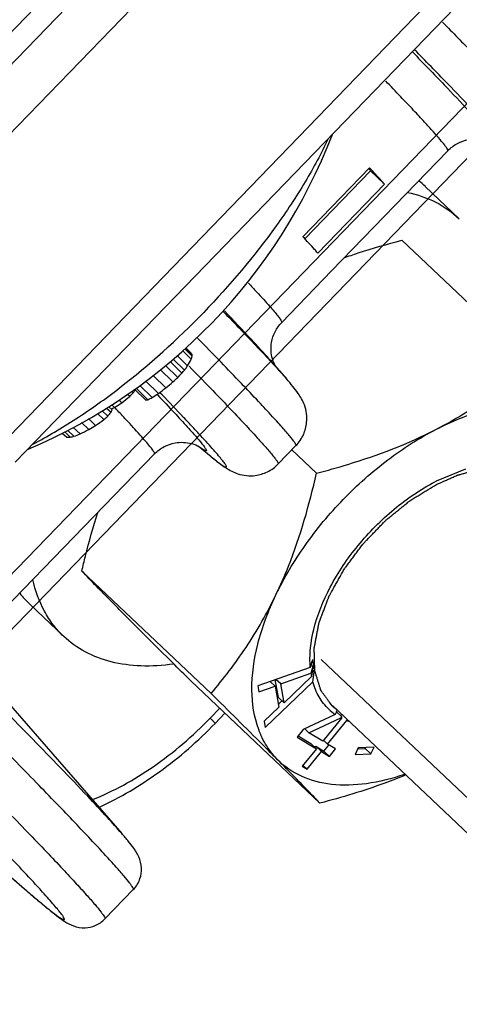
# Model space of a CAD drawing. Header units: millimetres. Extents: x 17 to 597, y 16 to 406.
# Tile 25 of 65: x 121 to 130, y 85 to 105. Entities that reach past the tile are written whole.
import ezdxf

# ---------------------------------------------------------------- set-up
doc = ezdxf.new("R2010")
doc.units = ezdxf.units.MM
doc.header["$LTSCALE"] = 32.67
doc.layers.get('0').update_dxf_attribs({"linetype": 'CONTINUOUS'})
for name, color, linetype in [('AXES', 7, 'CONTINUOUS'), ('ROUNDS', 7, 'CONTINUOUS'), ('SURFS', 7, 'CONTINUOUS')]:
    doc.layers.add(name, color=color, linetype=linetype)

msp = doc.modelspace()

# ---------------------------------------------------------------- linework, layer by layer
at = {"color": 7, "linetype": 'Continuous'}
for p, q in [((130.177889, 102.553177), (127.751442, 100.044806)), ((128.54618, 102.195105), (127.155886, 100.757666)), ((127.197589, 100.717331), (128.567559, 102.133758)), ((128.527513, 102.178336), (128.530223, 102.175552)), ((128.855372, 101.856176), (128.567559, 102.133758)), ((128.855372, 101.856176), (127.465079, 100.418736)), ((130.417688, 101.132734), (129.708991, 101.80402)), ((129.140345, 101.480808), (129.14076, 101.480878)), ((129.140517, 101.480641), (129.14076, 101.480878)), ((129.14076, 101.480878), (129.141735, 101.482246)), ((129.218105, 100.683515), (131.912667, 98.131195)), ((127.750467, 100.043438), (126.713337, 98.971138)), ((127.750467, 100.043438), (127.751442, 100.044806)), ((124.690213, 98.416492), (124.842866, 98.266875)), ((124.706127, 98.431733), (124.841758, 98.298799)), ((124.71353, 98.438824), (124.823393, 98.331146)), ((124.446416, 98.205796), (124.682427, 97.974479)), ((124.534464, 98.277984), (124.751302, 98.065458)), ((124.649875, 98.377857), (124.827271, 98.203989)), ((124.18108, 97.988254), (124.4439, 97.730662)), ((124.287453, 98.075466), (124.544469, 97.823561)), ((124.384663, 98.155166), (124.630581, 97.914139)), ((124.030088, 97.86446), (124.295083, 97.604735)), ((123.644619, 97.581105), (123.879734, 97.350666)), ((123.658988, 97.563189), (123.660591, 97.565451)), ((123.658988, 97.563189), (123.660602, 97.565436)), ((123.674141, 97.601646), (123.921608, 97.359101)), ((123.751588, 97.65553), (124.010196, 97.402066)), ((123.88124, 97.745737), (124.142583, 97.489592)), ((123.493691, 97.476096), (123.541904, 97.428842)), ((123.582096, 97.537604), (123.616049, 97.504327)), ((123.061483, 97.184256), (123.152389, 97.095158)), ((123.109378, 97.212024), (123.173327, 97.149347)), ((123.170295, 97.251089), (123.225026, 97.197446)), ((123.317133, 97.353253), (123.378254, 97.293348)), ((122.681572, 96.963991), (122.828675, 96.819814)), ((122.871257, 97.073967), (123.003561, 96.944294)), ((122.966235, 97.129033), (123.084318, 97.013299)), ((122.366059, 96.781063), (122.506391, 96.643522)), ((122.53951, 96.881626), (122.687748, 96.736337)), ((122.13607, 96.663733), (122.227955, 96.573676)), ((122.186537, 96.687293), (122.300232, 96.57586)), ((122.254216, 96.718888), (122.379786, 96.595816)), ((124.060599, 96.228442), (120.905202, 92.966043)), ((126.925208, 96.313409), (127.440125, 95.825674)), ((129.940653, 95.663161), (130.555037, 95.915833)), ((122.544696, 93.783804), (125.239259, 91.231485)), ((122.165474, 92.420618), (121.456777, 93.091904)), ((127.31794, 91.804821), (127.342357, 91.813438)), ((127.363719, 91.793204), (127.342357, 91.813438)), ((127.309321, 91.773237), (126.214111, 91.39304)), ((126.691637, 91.430225), (127.323796, 91.653322)), ((127.318145, 91.80564), (127.309321, 91.773237)), ((127.363719, 91.793204), (127.323796, 91.653322)), ((127.349201, 91.683193), (127.39393, 91.72598)), ((127.360195, 91.766519), (127.363719, 91.793204)), ((127.362849, 91.471382), (127.39393, 91.72598)), ((124.816372, 91.495135), (127.510934, 88.942816)), ((126.368831, 90.520538), (127.362849, 91.471382)), ((126.579024, 91.382757), (126.47321, 91.482985)), ((126.643145, 91.14948), (126.577579, 91.519216)), ((126.691637, 91.430225), (126.592293, 91.524324)), ((126.761261, 91.037599), (126.691637, 91.430225)), ((127.336173, 91.583524), (126.761261, 91.037599)), ((126.214111, 91.39304), (126.237319, 91.262165)), ((126.237319, 91.262165), (126.579024, 91.382757)), ((126.579024, 91.382757), (126.656384, 90.946506)), ((120.965295, 91.081658), (123.376614, 88.310235)), ((126.761261, 91.037599), (126.643145, 91.14948)), ((126.645171, 91.009742), (126.719706, 91.08104)), ((126.656384, 90.946506), (126.345623, 90.651413)), ((127.828244, 90.79367), (127.163792, 90.479482)), ((127.769629, 90.979465), (134.349763, 84.746688)), ((127.849328, 90.842432), (127.857062, 90.846067)), ((127.960446, 90.74814), (127.857062, 90.846067)), ((127.941023, 90.763982), (127.965474, 90.793959)), ((126.345623, 90.651413), (126.368831, 90.520538)), ((127.281843, 90.408356), (127.947521, 90.721188)), ((127.959483, 90.714942), (127.568539, 90.23562)), ((127.669726, 90.174654), (128.069587, 90.66491)), ((127.960446, 90.74814), (127.959483, 90.714942)), ((128.070503, 90.694472), (128.069587, 90.66491)), ((127.163792, 90.479482), (127.03538, 90.32204)), ((127.281843, 90.408356), (127.192448, 90.493032)), ((127.568539, 90.23562), (127.281843, 90.408356)), ((127.03538, 90.32204), (127.440127, 90.078178)), ((127.057646, 90.34934), (127.32201, 90.190059)), ((127.440127, 90.078178), (127.32201, 90.190059)), ((127.669726, 90.174654), (127.585953, 90.254005)), ((127.83837, 90.073045), (127.669726, 90.174654)), ((127.440127, 90.078178), (127.140498, 89.710814)), ((127.241684, 89.649848), (127.541313, 90.017213)), ((127.405022, 90.10681), (127.423197, 90.129094)), ((127.423197, 90.129094), (127.591842, 90.027484)), ((127.541313, 90.017213), (127.423197, 90.129094)), ((127.541313, 90.017213), (127.709958, 89.915603)), ((127.591842, 90.027484), (127.695038, 90.154009)), ((127.709958, 89.915603), (127.591842, 90.027484)), ((127.709958, 89.915603), (127.83837, 90.073045)), ((128.306714, 90.099701), (128.242296, 89.95867)), ((128.242296, 89.95867), (128.574904, 89.969671)), ((128.295995, 90.076233), (128.456788, 90.081552)), ((128.639322, 90.110702), (128.306714, 90.099701)), ((128.456788, 90.081552), (128.467507, 90.105019)), ((128.574904, 89.969671), (128.456788, 90.081552)), ((128.574904, 89.969671), (128.639322, 90.110702)), ((127.140498, 89.710814), (127.241684, 89.649848)), ((127.241684, 89.649848), (127.157912, 89.729199)), ((123.617353, 87.139812), (123.026338, 86.528755))]:
    msp.add_line(p, q, dxfattribs=at)
at = {"color": 2, "linetype": 'Continuous'}
msp.add_line((135.096784, 84.780415), (127.539577, 91.938686), dxfattribs=at)
at = {"color": 7, "linetype": 'Continuous'}
for centre, radius, start, end in [((116.834746, 107.109277), 11.72, 293.0481662, 338.9072337), ((118.696736, 93.353297), 13.210967, 41.6542733, 41.8973317), ((128.309904, 100.326904), 2.034525, 46.5495689, 51.7467774), ((122.969822, 99.1325), 2.076596, 329.0799075, 333.440211), ((123.206898, 97.391978), 1.869517, 29.0161817, 30.156177), ((123.611206, 98.538924), 1.261347, 344.6011033, 347.5445094), ((123.805313, 98.24687), 1.037745, 1.1046118, 2.8683144), ((121.471633, 100.680874), 4.199259, 318.7868119, 319.8722853), ((122.106884, 99.995841), 3.274038, 321.8741298, 323.8711497), ((118.605602, 104.151836), 8.678548, 312.2779232, 313.1818176), ((120.664607, 101.598326), 5.413149, 315.7866191, 317.1094894), ((119.511999, 100.543305), 5.106722, 323.4806879, 324.2981591), ((116.798884, 107.374439), 12.314224, 306.609577, 307.4986787), ((117.193367, 106.148299), 11.109764, 309.7345722, 310.7399698), ((116.338685, 105.962343), 11.167229, 309.0779738, 310.1680684), ((117.650223, 103.289999), 8.31054, 315.1488036, 315.8782897), ((123.6993, 98.354555), 1.019976, 280.1892827, 282.5889183), ((122.658145, 100.077007), 2.997224, 294.9321302, 296.8143532), ((119.338313, 104.612309), 8.591513, 302.9412532, 303.9996464), ((121.541651, 97.748672), 1.738263, 337.9164904, 339.8314061), ((117.26859, 107.994541), 12.331114, 298.5431975, 298.713703), ((117.276471, 107.980154), 12.31471, 298.713703, 298.8844432), ((116.377953, 108.307882), 13.050831, 301.64445, 302.438052), ((116.650498, 105.684806), 10.805459, 304.8733517, 306.0116253), ((117.92361, 102.971176), 7.882208, 310.1269418, 310.8990816), ((120.055093, 99.601517), 3.984355, 319.4888957, 321.0199169), ((116.209963, 107.83294), 12.848981, 300.274794, 301.0051875), ((122.16138, 99.974166), 3.401142, 271.1216022, 272.3397686), ((120.817254, 102.656133), 6.25851, 283.7068248, 284.4576957), ((119.103906, 105.481313), 9.470135, 290.2377789, 291.0563438), ((116.789835, 108.037097), 12.747257, 296.6445271, 297.560241), ((131.882843, 91.895553), 4.238746, 117.2709608, 117.7535619), ((122.866683, 94.579102), 2.049286, 217.8574773, 226.5238122), ((173.096853, 79.324841), 47.449557, 164.5789295, 164.7498945), ((128.981781, 92.116571), 1.635514, 186.1208394, 190.01169), ((128.904224, 92.103675), 1.556896, 190.0405126, 190.5007212), ((128.840741, 92.091315), 1.492225, 190.4783383, 194.1715732), ((128.969684, 91.909189), 1.665658, 188.8364036, 191.274972), ((208.30514, 81.053714), 81.650784, 172.460902, 172.59041305), ((128.469742, 91.718933), 1.125892, 226.4392265, 235.2658977), ((135.585996, 87.504011), 8.426421, 156.6162177, 157.0207256), ((135.228002, 87.658652), 8.036455, 156.3215829, 156.6151921), ((134.121964, 87.776559), 6.840657, 154.2528868, 154.5032446), ((128.511076, 91.785972), 1.204724, 242.1091774, 242.7509742), ((128.548043, 91.868349), 1.295062, 248.3185245, 250.0402975)]:
    msp.add_arc(centre, radius, start, end, dxfattribs=at)
for points, knots in [([(127.685121, 102.802682), (127.539633, 102.495256), (127.201395, 101.872035), (126.377138, 100.627647), (125.630362, 99.744019), (125.085446, 99.180624)], [0, 0, 0, 0, 0.228034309, 0.4744872, 1, 1, 1, 1]), ([(128.855372, 101.856176), (128.833156, 101.881184), (128.731113, 101.995088), (128.627529, 102.107603), (128.54618, 102.195105)], [0, 0, 0, 0, 0.218739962, 1, 1, 1, 1]), ([(129.335248, 101.683964), (129.540292, 101.639971), (129.932453, 101.507237), (130.273243, 101.269582), (130.417798, 101.132622)], [0, 0, 0, 0, 0.512934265, 1, 1, 1, 1]), ([(127.465079, 100.418736), (127.442863, 100.443744), (127.340819, 100.557648), (127.237236, 100.670163), (127.155886, 100.757666)], [0, 0, 0, 0, 0.218739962, 1, 1, 1, 1]), ([(128.013019, 100.319157), (128.111145, 100.353713), (128.508822, 100.488077), (128.912595, 100.603973), (129.218105, 100.683515)], [0, 0, 0, 0, 0.247858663, 1, 1, 1, 1]), ([(121.523064, 96.431663), (121.829529, 96.591931), (122.448148, 96.958464), (123.673726, 97.833952), (124.538048, 98.614663), (125.085446, 99.180624)], [0, 0, 0, 0, 0.229779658, 0.476863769, 1, 1, 1, 1]), ([(129.929589, 96.738608), (130.298079, 96.928558), (130.992025, 97.35185), (131.620164, 97.86581), (131.912667, 98.131195)], [0, 0, 0, 0, 0.512115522, 1, 1, 1, 1]), ([(129.929589, 96.738608), (130.249679, 96.903609), (130.879883, 97.16269), (131.825055, 97.32107), (132.549623, 97.219367), (133.020684, 96.989754), (133.215787, 96.833587), (133.301698, 96.747034)], [0, 0, 0, 0, 0.301011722, 0.56506335, 0.793182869, 0.898064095, 1, 1, 1, 1]), ([(126.592885, 93.288752), (126.765163, 93.648375), (127.185351, 94.351554), (127.974458, 95.299858), (128.892987, 96.117923), (129.578428, 96.55759), (129.929589, 96.738608)], [0, 0, 0, 0, 0.245489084, 0.501531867, 0.756780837, 1, 1, 1, 1]), ([(127.440125, 95.825674), (127.659241, 95.882723), (128.511053, 96.12062), (129.344415, 96.43696), (129.929589, 96.738608)], [0, 0, 0, 0, 0.255910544, 1, 1, 1, 1]), ([(126.592885, 93.288752), (126.687007, 93.485228), (127.043563, 94.304428), (127.28961, 95.167828), (127.440125, 95.825674)], [0, 0, 0, 0, 0.244042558, 1, 1, 1, 1]), ([(127.382179, 92.566234), (127.457619, 92.872731), (127.710494, 93.494152), (128.285838, 94.34311), (129.025915, 95.089791), (129.606802, 95.487661), (129.908988, 95.646668)], [0, 0, 0, 0, 0.231874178, 0.487117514, 0.749157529, 1, 1, 1, 1]), ([(122.544696, 93.783804), (122.568424, 93.88751), (122.666148, 94.29862), (122.779355, 94.706192), (122.875616, 95.007372)], [0, 0, 0, 0, 0.251756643, 1, 1, 1, 1]), ([(123.427341, 92.879297), (123.336983, 92.970331), (123.040734, 93.269837), (122.746729, 93.571588), (122.544696, 93.783804)], [0, 0, 0, 0, 0.304469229, 1, 1, 1, 1]), ([(122.165363, 92.420731), (122.085821, 92.496093), (121.937493, 92.661517), (121.69044, 93.045817), (121.573487, 93.377823), (121.523245, 93.606805)], [0, 0, 0, 0, 0.240595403, 0.485255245, 1, 1, 1, 1]), ([(125.239259, 91.231485), (125.499747, 91.537793), (126.001925, 92.191986), (126.411185, 92.909464), (126.592885, 93.288752)], [0, 0, 0, 0, 0.488774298, 1, 1, 1, 1]), ([(126.628289, 89.847323), (126.541988, 89.93427), (126.386056, 90.132256), (126.155127, 90.61078), (126.047053, 91.346749), (126.189104, 92.311099), (126.434921, 92.959011), (126.592885, 93.288752)], [0, 0, 0, 0, 0.100780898, 0.205300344, 0.434182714, 0.699214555, 1, 1, 1, 1]), ([(124.816372, 91.495135), (124.688414, 91.621785), (124.224125, 92.081885), (123.760986, 92.543157), (123.427341, 92.879297)], [0, 0, 0, 0, 0.27543351, 1, 1, 1, 1]), ([(127.309321, 91.773237), (127.303926, 91.835197), (127.29417, 92.10148), (127.333436, 92.368202), (127.382179, 92.566234)], [0, 0, 0, 0, 0.23369295, 1, 1, 1, 1]), ([(124.455146, 91.843715), (124.229973, 91.811912), (123.792739, 91.783904), (123.164855, 91.864797), (122.610838, 92.071364), (122.299268, 92.293861), (122.165363, 92.420731)], [0, 0, 0, 0, 0.279719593, 0.535759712, 0.773103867, 1, 1, 1, 1]), ([(127.693863, 90.903063), (127.615707, 90.977434), (127.477318, 91.154525), (127.393217, 91.362136), (127.362849, 91.471382)], [0, 0, 0, 0, 0.487568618, 1, 1, 1, 1]), ([(126.628289, 89.847323), (126.526653, 89.949719), (126.065277, 90.412744), (125.601288, 90.873157), (125.239259, 91.231485)], [0, 0, 0, 0, 0.220720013, 1, 1, 1, 1]), ([(127.510934, 88.942816), (127.45304, 89.003628), (127.161507, 89.307734), (126.865912, 89.607922), (126.628289, 89.847323)], [0, 0, 0, 0, 0.199308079, 1, 1, 1, 1]), ([(129.276286, 89.543381), (129.017899, 89.453953), (128.514183, 89.324873), (127.774761, 89.30008), (127.124012, 89.463168), (126.769946, 89.704607), (126.628289, 89.847323)], [0, 0, 0, 0, 0.292840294, 0.552939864, 0.784638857, 1, 1, 1, 1]), ([(129.298889, 89.530397), (129.15625, 89.471017), (128.57134, 89.242858), (127.968821, 89.062029), (127.510934, 88.942816)], [0, 0, 0, 0, 0.246162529, 1, 1, 1, 1])]:
    msp.add_open_spline(points, degree=3, knots=knots, dxfattribs=at)
at = {"color": 2, "linetype": 'Continuous'}
for points, knots in [([(129.94139, 95.591464), (129.996373, 95.6156), (130.078848, 95.651805), (130.188813, 95.700074), (130.257543, 95.730251), (130.312524, 95.754372), (130.343457, 95.767982), (130.364068, 95.776988), (130.374394, 95.781611), (130.384642, 95.785769), (130.397935, 95.789098), (130.414678, 95.794017), (130.441396, 95.801465), (130.474818, 95.810919), (130.52828, 95.825964), (130.595112, 95.844802), (130.66194, 95.863619), (130.71541, 95.878698), (130.748811, 95.888068), (130.775572, 95.895687), (130.792207, 95.900171), (130.805721, 95.904394), (130.815293, 95.90582), (130.824708, 95.906758), (130.843617, 95.908885), (130.871948, 95.91197), (130.909741, 95.916144), (130.947529, 95.920302), (130.997915, 95.925851), (131.0483, 95.931398), (131.098686, 95.936949), (131.130175, 95.940411), (131.155373, 95.943196), (131.174251, 95.945243), (131.190047, 95.947082), (131.202542, 95.948254), (131.212299, 95.949953), (131.220583, 95.94852), (131.232144, 95.947704), (131.246418, 95.946308), (131.263622, 95.944795), (131.286535, 95.94272), (131.315185, 95.940146), (131.361021, 95.936016), (131.406857, 95.931889), (131.452694, 95.927763), (131.487068, 95.924664), (131.521456, 95.921585), (131.54721, 95.919216), (131.564437, 95.91773), (131.571528, 95.916971), (131.577403, 95.916691), (131.582541, 95.915215), (131.59119, 95.912076), (131.603724, 95.907881), (131.623679, 95.901008), (131.648657, 95.892472), (131.688602, 95.878784), (131.738541, 95.861685), (131.788475, 95.844578), (131.828429, 95.830902), (131.853386, 95.822335), (131.873383, 95.815526), (131.885811, 95.811168), (131.89465, 95.808323), (131.899483, 95.806376), (131.903498, 95.803224), (131.908796, 95.799696), (131.92128, 95.790888), (131.940104, 95.77782), (131.965146, 95.760314), (131.990204, 95.74283), (132.023609, 95.719511), (132.082069, 95.678705), (132.132178, 95.643727), (132.165584, 95.620409)], [0, 0, 0, 0, 0.0625, 0.09375, 0.125, 0.140625, 0.15625, 0.16015625, 0.1640625, 0.16796875, 0.171875, 0.1796875, 0.1875, 0.203125, 0.21875, 0.25, 0.28125, 0.296875, 0.3125, 0.3203125, 0.328125, 0.33203125, 0.3359375, 0.33984375, 0.34375, 0.359375, 0.375, 0.390625, 0.40625, 0.4375, 0.453125, 0.46875, 0.4765625, 0.484375, 0.4921875, 0.49609375, 0.5, 0.50390625, 0.5078125, 0.515625, 0.5234375, 0.53125, 0.546875, 0.5625, 0.59375, 0.609375, 0.625, 0.640625, 0.65625, 0.66015625, 0.6640625, 0.666015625, 0.66796875, 0.671875, 0.6796875, 0.6875, 0.703125, 0.71875, 0.75, 0.78125, 0.796875, 0.8125, 0.8203125, 0.828125, 0.83203125, 0.833984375, 0.8359375, 0.83984375, 0.84375, 0.859375, 0.875, 0.890625, 0.90625, 0.9375, 1, 1, 1, 1]), ([(127.764403, 90.973947), (127.740148, 91.006955), (127.703765, 91.056467), (127.655255, 91.122482), (127.624937, 91.163743), (127.60068, 91.19675), (127.582493, 91.221509), (127.564285, 91.246251), (127.549176, 91.266926), (127.539239, 91.28026), (127.534775, 91.286525), (127.531496, 91.290428), (127.529607, 91.297302), (127.527053, 91.305294), (127.523748, 91.31604), (127.519583, 91.329441), (127.514599, 91.345536), (127.507949, 91.366991), (127.496313, 91.404539), (127.47969, 91.458179), (127.45974, 91.522545), (127.439802, 91.586918), (127.424814, 91.635178), (127.414875, 91.667382), (127.410655, 91.680756), (127.407464, 91.691557), (127.403597, 91.701985), (127.403595, 91.717694), (127.402966, 91.736198), (127.402346, 91.760991), (127.401496, 91.791941), (127.400508, 91.829098), (127.39918, 91.878635), (127.397523, 91.940559), (127.395864, 92.002481), (127.39454, 92.05202), (127.393539, 92.089171), (127.392731, 92.120143), (127.392025, 92.14489), (127.39166, 92.163533), (127.390832, 92.178806), (127.394041, 92.192972), (127.396573, 92.206798), (127.399969, 92.224197), (127.407931, 92.265859), (127.419952, 92.328391), (127.435936, 92.411744), (127.451931, 92.495104), (127.465259, 92.564569), (127.47592, 92.620141), (127.482587, 92.654874), (127.487911, 92.682659), (127.491259, 92.700028), (127.493892, 92.713915), (127.500041, 92.728366), (127.509164, 92.753393), (127.523053, 92.789283), (127.539352, 92.832292), (127.55575, 92.875317), (127.577579, 92.932677), (127.604877, 93.00438), (127.632172, 93.076082), (127.654005, 93.133444), (127.667659, 93.169296), (127.678564, 93.197975), (127.686791, 93.21949), (127.693496, 93.237403), (127.699198, 93.251768), (127.702549, 93.262449), (127.709432, 93.273486), (127.717376, 93.288078), (127.727729, 93.30636), (127.739972, 93.328281), (127.756359, 93.357515), (127.776821, 93.394055), (127.809571, 93.45252), (127.850508, 93.525601), (127.899622, 93.613302), (127.940587, 93.686372), (127.973275, 93.744862), (127.998022, 93.788637), (128.01791, 93.825409), (128.039252, 93.852656), (128.059645, 93.880283), (128.085461, 93.914686), (128.126586, 93.969804), (128.178052, 94.038677), (128.239793, 94.121331), (128.301511, 94.203997), (128.353034, 94.27284), (128.386355, 94.317673), (128.401912, 94.338275), (128.411845, 94.352232), (128.427454, 94.368057), (128.445772, 94.387257), (128.47034, 94.412784), (128.501001, 94.444718), (128.537815, 94.483027), (128.586892, 94.534111), (128.648242, 94.597963), (128.709591, 94.661817), (128.758671, 94.712898), (128.795478, 94.751214), (128.82616, 94.783127), (128.850684, 94.808697), (128.869135, 94.827766), (128.884329, 94.844001), (128.897829, 94.854434), (128.917734, 94.870741), (128.961064, 94.905687), (129.027588, 94.95971), (129.107475, 95.024428), (129.187349, 95.089169), (129.253905, 95.143135), (129.30717, 95.18626), (129.340412, 95.213326), (129.367118, 95.23472), (129.393411, 95.257058), (129.429235, 95.278224), (129.471839, 95.304499), (129.528779, 95.339227), (129.599907, 95.382742), (129.685281, 95.434915), (129.799107, 95.504495), (129.884477, 95.556676), (129.94139, 95.591465)], [0, 0, 0, 0, 0.03125, 0.046875, 0.0625, 0.0703125, 0.078125, 0.0859375, 0.09375, 0.09765625, 0.098632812, 0.099609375, 0.1015625, 0.103515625, 0.10546875, 0.109375, 0.11328125, 0.1171875, 0.125, 0.140625, 0.15625, 0.171875, 0.1875, 0.19140625, 0.1953125, 0.197265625, 0.19921875, 0.203125, 0.20703125, 0.2109375, 0.21875, 0.2265625, 0.234375, 0.25, 0.265625, 0.2734375, 0.28125, 0.2890625, 0.29296875, 0.296875, 0.30078125, 0.302734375, 0.3046875, 0.30859375, 0.3125, 0.328125, 0.34375, 0.359375, 0.375, 0.3828125, 0.390625, 0.39453125, 0.3984375, 0.400390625, 0.40234375, 0.40625, 0.4140625, 0.421875, 0.4296875, 0.4375, 0.453125, 0.46875, 0.4765625, 0.484375, 0.48828125, 0.4921875, 0.49609375, 0.498046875, 0.5, 0.501953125, 0.50390625, 0.5078125, 0.51171875, 0.515625, 0.5234375, 0.53125, 0.546875, 0.5625, 0.578125, 0.5859375, 0.59375, 0.6015625, 0.60546875, 0.609375, 0.6171875, 0.625, 0.640625, 0.65625, 0.671875, 0.6875, 0.6953125, 0.697265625, 0.69921875, 0.703125, 0.70703125, 0.7109375, 0.71875, 0.7265625, 0.734375, 0.75, 0.765625, 0.7734375, 0.78125, 0.7890625, 0.79296875, 0.796875, 0.80078125, 0.802734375, 0.8046875, 0.8125, 0.828125, 0.84375, 0.859375, 0.875, 0.8828125, 0.890625, 0.89453125, 0.8984375, 0.90625, 0.9140625, 0.921875, 0.9375, 0.953125, 0.96875, 1, 1, 1, 1]), ([(127.861667, 90.892077), (127.853881, 90.897999), (127.842241, 90.906886), (127.828827, 90.917587), (127.822295, 90.922951), (127.818414, 90.926141), (127.815898, 90.928153), (127.811876, 90.931627), (127.807019, 90.935763), (127.802142, 90.939946), (127.796945, 90.944358), (127.793054, 90.947789), (127.788586, 90.951801), (127.783279, 90.956476), (127.775067, 90.964042), (127.768632, 90.970026), (127.764403, 90.973947)], [0, 0, 0, 0, 0.25, 0.375, 0.4375, 0.46875, 0.5, 0.53125, 0.5625, 0.625, 0.65625, 0.6875, 0.75, 0.8125, 0.875, 1, 1, 1, 1])]:
    msp.add_open_spline(points, degree=3, knots=knots, dxfattribs=at)
at = {"layer": 'AXES', "color": 7, "linetype": 'Continuous'}
for p, q in [((126.461248, 98.196474), (126.811677, 97.793712)), ((125.240648, 96.169408), (124.969656, 96.389756)), ((127.01012, 96.4012), (126.639002, 96.017497))]:
    msp.add_line(p, q, dxfattribs=at)
at = {"layer": 'AXES', "color": 9, "linetype": 'Continuous'}
for p, q in [((124.759722, 98.08015), (124.762973, 98.076807)), ((124.781976, 98.058926), (124.785255, 98.055556)), ((124.112021, 97.469183), (124.128526, 97.452044)), ((124.114046, 97.467245), (124.128526, 97.452044)), ((124.168895, 97.509299), (124.165973, 97.512308)), ((124.173771, 97.504641), (124.171128, 97.507382)), ((124.216211, 97.460577), (124.173771, 97.504641)), ((123.225196, 97.197606), (123.212652, 97.210974)), ((123.24284, 97.1807), (123.229365, 97.194962))]:
    msp.add_line(p, q, dxfattribs=at)
at = {"layer": 'AXES', "color": 7, "linetype": 'Continuous'}
msp.add_arc((127.268723, 98.422705), 0.778979, 196.0014045, 197.2582165, dxfattribs=at)
at = {"layer": 'AXES', "color": 9, "linetype": 'Continuous'}
for points, knots in [([(130.069618, 105.230881), (130.281603, 105.015573), (130.678613, 104.610939), (131.231336, 104.042337), (131.700412, 103.553777), (132.037244, 103.196928), (132.262913, 102.952764), (132.399861, 102.801919), (132.514489, 102.672721), (132.607133, 102.564512), (132.676624, 102.479654), (132.725915, 102.412883), (132.749958, 102.375312), (132.76113, 102.347235), (132.756292, 102.342232)], [0, 0, 0, 0, 0.229351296, 0.430290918, 0.601913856, 0.743458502, 0.802750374, 0.854303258, 0.898059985, 0.933983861, 0.962052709, 0.98226764, 0.994717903, 1, 1, 1, 1]), ([(129.445495, 104.606649), (129.666281, 104.379911), (130.059885, 103.973114), (130.574502, 103.431735), (130.939766, 103.032979), (131.131738, 102.813335), (131.19846, 102.725143)], [0, 0, 0, 0, 0.369105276, 0.660209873, 0.871021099, 1, 1, 1, 1]), ([(131.357936, 102.494146), (131.400577, 102.459474), (131.460481, 102.411586), (131.536228, 102.35443), (131.588397, 102.317231), (131.631001, 102.289506), (131.661655, 102.275778), (131.675488, 102.274035), (131.679577, 102.280266), (131.67908, 102.289707), (131.672226, 102.305835), (131.657701, 102.330691), (131.634993, 102.363555), (131.60418, 102.404447), (131.547351, 102.475561), (131.45524, 102.583922), (131.319499, 102.737068), (131.151213, 102.921625), (130.950661, 103.137284), (130.620724, 103.486849), (130.129951, 103.99773), (129.714396, 104.424166), (129.486352, 104.657053)], [0, 0, 0, 0, 0.04538075, 0.063371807, 0.078228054, 0.098585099, 0.104216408, 0.10721487, 0.108358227, 0.109862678, 0.114789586, 0.122678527, 0.133648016, 0.147736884, 0.164959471, 0.20880551, 0.265155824, 0.33393778, 0.415039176, 0.508334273, 0.730852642, 1, 1, 1, 1]), ([(130.177885, 102.553181), (130.180661, 102.556051), (130.178274, 102.570724), (130.166679, 102.591641), (130.14494, 102.625649), (130.095576, 102.691465), (130.005454, 102.800491), (129.863997, 102.961513), (129.679267, 103.16459), (129.451751, 103.408894), (129.181883, 103.69393), (128.987329, 103.896879), (128.883139, 104.005073)], [0, 0, 0, 0, 0.006137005, 0.018835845, 0.039043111, 0.066936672, 0.145939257, 0.255904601, 0.396631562, 0.567831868, 0.76910605, 1, 1, 1, 1]), ([(126.020786, 99.790321), (126.077576, 99.729711), (126.183408, 99.616089), (126.329782, 99.456301), (126.452413, 99.319504), (126.551757, 99.204985), (126.62622, 99.115361), (126.6797, 99.044843), (126.705139, 99.005739), (126.71834, 98.976319), (126.713333, 98.971142)], [0, 0, 0, 0, 0.231225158, 0.432319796, 0.603052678, 0.743237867, 0.852737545, 0.931554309, 0.979950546, 1, 1, 1, 1]), ([(126.461246, 98.196476), (126.336856, 98.339441), (126.023922, 98.680367), (125.70549, 99.016), (125.516517, 99.213252)], [0, 0, 0, 0, 0.409588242, 1, 1, 1, 1]), ([(125.499608, 99.192652), (125.595331, 99.093715), (125.922133, 98.754685), (126.246766, 98.413518), (126.473023, 98.168871)], [0, 0, 0, 0, 0.292344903, 1, 1, 1, 1]), ([(127.01012, 96.4012), (127.014059, 96.405274), (127.007421, 96.427437), (126.988903, 96.457696), (126.95259, 96.509719), (126.900122, 96.575878), (126.830221, 96.65984), (126.704024, 96.805254), (126.502968, 97.02764), (126.210343, 97.342039), (125.851191, 97.720429), (125.42677, 98.161428), (125.121419, 98.4754), (124.958151, 98.642633)], [0, 0, 0, 0, 0.005581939, 0.018097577, 0.03827437, 0.066237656, 0.102009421, 0.145577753, 0.256000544, 0.397173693, 0.568639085, 0.76980889, 1, 1, 1, 1]), ([(124.785255, 98.055556), (124.933198, 97.903502), (125.209762, 97.618112), (125.593952, 97.217294), (125.918729, 96.873505), (126.183073, 96.587884), (126.364475, 96.385807), (126.478176, 96.253587), (126.541044, 96.177211), (126.588226, 96.116907), (126.620586, 96.069508), (126.637324, 96.041554), (126.642658, 96.021279), (126.639002, 96.017497)], [0, 0, 0, 0, 0.23042875, 0.431649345, 0.603048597, 0.744098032, 0.854384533, 0.89789551, 0.933622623, 0.961558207, 0.98173301, 0.994286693, 1, 1, 1, 1]), ([(126.473023, 98.168871), (126.506, 98.133213), (126.620068, 98.00924), (126.732973, 97.88417), (126.811674, 97.793715)], [0, 0, 0, 0, 0.28829736, 1, 1, 1, 1]), ([(124.128526, 97.452044), (124.244102, 97.330677), (124.451993, 97.110788), (124.72673, 96.813778), (124.929957, 96.585686), (125.0398, 96.455088), (125.081169, 96.400408)], [0, 0, 0, 0, 0.354229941, 0.639597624, 0.855076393, 1, 1, 1, 1]), ([(125.240646, 96.169411), (125.277289, 96.139616), (125.342667, 96.087293), (125.420702, 96.028101), (125.471741, 95.992338), (125.500834, 95.973603), (125.524157, 95.960009), (125.541474, 95.952791), (125.554125, 95.948564), (125.563451, 95.954504), (125.560849, 95.966998), (125.550361, 95.991267), (125.519597, 96.036836), (125.466331, 96.106477), (125.389182, 96.19937), (125.289233, 96.314533), (125.166061, 96.452129), (125.019955, 96.611852), (124.851014, 96.793545), (124.581475, 97.079756), (124.366872, 97.304062), (124.216211, 97.460577)], [0, 0, 0, 0, 0.058609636, 0.103900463, 0.121551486, 0.135886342, 0.146935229, 0.154770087, 0.159614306, 0.162509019, 0.166530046, 0.173371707, 0.196650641, 0.23315479, 0.282982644, 0.346119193, 0.42251918, 0.512103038, 0.614766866, 0.730399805, 1, 1, 1, 1]), ([(124.060594, 96.228446), (124.062647, 96.230569), (124.062565, 96.240417), (124.050837, 96.265839), (124.017634, 96.315682), (123.956507, 96.393533), (123.867432, 96.499407), (123.750626, 96.632023), (123.606049, 96.791579), (123.433931, 96.977642), (123.309546, 97.110073), (123.24284, 97.1807)], [0, 0, 0, 0, 0.007024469, 0.020105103, 0.068348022, 0.147146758, 0.256701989, 0.396966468, 0.567762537, 0.768873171, 1, 1, 1, 1]), ([(125.081169, 96.400408), (125.091776, 96.386389), (125.109606, 96.362006), (125.128393, 96.332833), (125.13759, 96.314517), (125.140849, 96.305035), (125.142057, 96.29771), (125.137652, 96.28975), (125.120049, 96.293442), (125.08232, 96.312302), (125.047102, 96.336519), (125.021004, 96.355213)], [0, 0, 0, 0, 0.202050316, 0.347019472, 0.398536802, 0.436673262, 0.462793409, 0.481168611, 0.531060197, 0.631021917, 1, 1, 1, 1])]:
    msp.add_open_spline(points, degree=3, knots=knots, dxfattribs=at)
at = {"layer": 'AXES', "color": 7, "linetype": 'Continuous'}
for points, knots in [([(130.177889, 102.553177), (130.236379, 102.61365), (130.370456, 102.713877), (130.63871, 102.806589), (130.900974, 102.794403), (131.064886, 102.73009), (131.113925, 102.699431)], [0, 0, 0, 0, 0.249083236, 0.48571275, 0.82876988, 1, 1, 1, 1]), ([(126.519925, 98.207971), (126.488057, 98.319141), (126.47818, 98.519786), (126.564605, 98.782068), (126.657303, 98.913204), (126.713337, 98.971138)], [0, 0, 0, 0, 0.42332597, 0.704967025, 1, 1, 1, 1]), ([(126.583675, 98.054622), (126.580199, 98.060679), (126.556335, 98.104313), (126.537495, 98.150773), (126.524816, 98.191599)], [0, 0, 0, 0, 0.140416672, 1, 1, 1, 1]), ([(127.01012, 96.4012), (127.074681, 96.467951), (127.178086, 96.620904), (127.256805, 96.917786), (127.215742, 97.228137), (127.077819, 97.468807), (126.941155, 97.642736), (126.857079, 97.741529), (126.811677, 97.793712)], [0, 0, 0, 0, 0.177309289, 0.344071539, 0.577625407, 0.752395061, 0.867932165, 1, 1, 1, 1]), ([(124.060599, 96.228442), (124.119088, 96.288915), (124.253165, 96.389142), (124.521419, 96.481854), (124.783683, 96.469668), (124.947595, 96.405355), (124.996634, 96.374696)], [0, 0, 0, 0, 0.249083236, 0.48571275, 0.82876988, 1, 1, 1, 1]), ([(125.240648, 96.169408), (125.294317, 96.125769), (125.395862, 96.045032), (125.574254, 95.914237), (125.819412, 95.784432), (126.130941, 95.753737), (126.425032, 95.842293), (126.574434, 95.95074), (126.639002, 96.017497)], [0, 0, 0, 0, 0.13207131, 0.247613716, 0.42238653, 0.655957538, 0.822674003, 1, 1, 1, 1])]:
    msp.add_open_spline(points, degree=3, knots=knots, dxfattribs=at)
at = {"layer": 'ROUNDS', "color": 9, "linetype": 'Continuous'}
for p, q in [((116.662116, 100.466729), (135.292047, 119.728422)), ((136.332431, 118.708731), (117.7025, 99.447038)), ((139.453581, 115.649658), (120.82365, 96.387965)), ((125.222087, 90.716124), (125.421324, 90.922117))]:
    msp.add_line(p, q, dxfattribs=at)
at = {"layer": 'ROUNDS', "color": 7, "linetype": 'Continuous'}
for p, q in [((116.991931, 100.132949), (135.621862, 119.394642)), ((139.783396, 115.315878), (121.153465, 96.054185)), ((125.32466, 90.607471), (125.529699, 90.819464))]:
    msp.add_line(p, q, dxfattribs=at)
at = {"layer": 'ROUNDS', "color": 9, "linetype": 'Continuous'}
for points, knots in [([(123.376611, 88.310237), (123.278305, 88.423225), (123.043126, 88.683153), (122.428007, 89.340969), (121.392768, 90.412256), (119.848238, 91.981287), (118.68208, 93.150824), (118.03634, 93.795881)], [0, 0, 0, 0, 0.058682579, 0.137326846, 0.35287629, 0.642371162, 1, 1, 1, 1]), ([(123.61735, 87.139814), (123.620696, 87.143274), (123.618024, 87.160859), (123.604212, 87.186028), (123.578379, 87.226753), (123.519564, 87.305571), (123.412105, 87.43602), (123.243317, 87.628652), (123.022817, 87.871542), (122.751161, 88.163741), (122.428851, 88.504658), (122.056621, 88.893449), (121.635306, 89.32922), (120.979409, 90.002279), (120.044521, 90.952078), (118.790183, 92.214866), (117.894336, 93.110373), (117.418741, 93.584504)], [0, 0, 0, 0, 0.001612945, 0.004927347, 0.010194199, 0.017461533, 0.038042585, 0.066686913, 0.10334827, 0.147950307, 0.200396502, 0.260568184, 0.328329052, 0.403524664, 0.575511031, 0.774947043, 1, 1, 1, 1]), ([(116.356325, 93.442982), (116.866184, 92.935576), (117.827395, 91.976451), (119.17431, 90.623132), (120.179549, 89.604133), (120.885652, 88.881392), (121.339679, 88.413098), (121.741073, 87.995151), (122.088863, 87.628588), (122.382191, 87.314384), (122.620466, 87.053216), (122.803019, 86.846186), (122.919445, 86.706047), (122.983286, 86.621553), (123.011506, 86.577892), (123.026499, 86.551225), (123.029864, 86.532408), (123.026335, 86.528758)], [0, 0, 0, 0, 0.22438219, 0.423574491, 0.595600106, 0.670883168, 0.738760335, 0.799063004, 0.851644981, 0.896377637, 0.933154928, 0.961894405, 0.982541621, 0.989829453, 0.995106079, 0.998416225, 1, 1, 1, 1]), ([(120.979991, 87.477144), (121.11774, 87.355392), (121.313783, 87.183508), (121.562443, 86.970443), (121.715673, 86.841656), (121.846886, 86.734182), (121.955951, 86.648109), (122.033365, 86.590336), (122.08438, 86.555241), (122.113916, 86.536548), (122.137778, 86.522949), (122.156285, 86.515082), (122.169301, 86.510947), (122.180142, 86.514406), (122.180573, 86.526337), (122.172042, 86.548831), (122.153921, 86.578374), (122.128926, 86.614295), (122.090377, 86.665826), (122.027918, 86.743317), (121.935677, 86.851964), (121.821327, 86.981997), (121.684948, 87.133312), (121.460325, 87.377962), (121.125073, 87.735131), (120.658026, 88.223914), (120.107398, 88.79274), (119.475369, 89.43933), (118.764432, 90.161082), (117.977411, 90.955112), (117.426995, 91.507549), (117.139649, 91.795336)], [0, 0, 0, 0, 0.062301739, 0.088352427, 0.110969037, 0.130132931, 0.145828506, 0.158050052, 0.162860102, 0.166806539, 0.169897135, 0.172150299, 0.173617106, 0.174499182, 0.175478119, 0.177119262, 0.182847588, 0.186993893, 0.192004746, 0.204630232, 0.220729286, 0.240294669, 0.263311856, 0.289759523, 0.352846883, 0.429313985, 0.518860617, 0.621133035, 0.735725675, 0.862182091, 1, 1, 1, 1]), ([(122.7554, 89.014171), (123.205319, 89.190192), (124.09234, 89.682987), (124.859628, 90.341373), (125.222087, 90.716124)], [0, 0, 0, 0, 0.480969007, 1, 1, 1, 1]), ([(125.222087, 90.716124), (125.23714, 90.700959), (125.258211, 90.679636), (125.283936, 90.653097), (125.298745, 90.637698), (125.309731, 90.625703), (125.318606, 90.616436), (125.321736, 90.611506), (125.325248, 90.608096), (125.324657, 90.607474)], [0, 0, 0, 0, 0.428530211, 0.600557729, 0.742650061, 0.854087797, 0.934268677, 0.98278412, 1, 1, 1, 1])]:
    msp.add_open_spline(points, degree=3, knots=knots, dxfattribs=at)
at = {"layer": 'ROUNDS', "color": 7, "linetype": 'Continuous'}
for points, knots in [([(122.900413, 88.855072), (123.34456, 89.058365), (124.21016, 89.576323), (124.968108, 90.238829), (125.32466, 90.607471)], [0, 0, 0, 0, 0.487816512, 1, 1, 1, 1]), ([(123.617353, 87.139812), (123.67923, 87.203787), (123.767447, 87.34904), (123.802638, 87.595883), (123.755058, 87.789466), (123.683526, 87.920623), (123.611588, 88.026559), (123.510867, 88.15395), (123.424612, 88.255068), (123.376614, 88.310235)], [0, 0, 0, 0, 0.199834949, 0.366860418, 0.548525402, 0.635648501, 0.701589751, 0.835816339, 1, 1, 1, 1]), ([(120.980996, 87.47537), (121.074907, 87.392301), (121.251089, 87.237339), (121.49897, 87.022707), (121.712757, 86.84152), (121.893891, 86.692585), (122.04754, 86.572354), (122.197631, 86.464356), (122.377966, 86.365582), (122.60258, 86.328806), (122.837478, 86.380276), (122.968948, 86.469419), (123.026338, 86.528755)], [0, 0, 0, 0, 0.151672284, 0.283838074, 0.396649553, 0.490667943, 0.567516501, 0.632592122, 0.71437886, 0.81423919, 0.900139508, 1, 1, 1, 1])]:
    msp.add_open_spline(points, degree=3, knots=knots, dxfattribs=at)
at = {"layer": 'SURFS', "color": 6, "linetype": 'Continuous'}
for p, q in [((118.008953, 90.546936), (144.424527, 117.858291)), ((118.58399, 89.990759), (144.999564, 117.302114))]:
    msp.add_line(p, q, dxfattribs=at)

doc.saveas('drawing.dxf')
